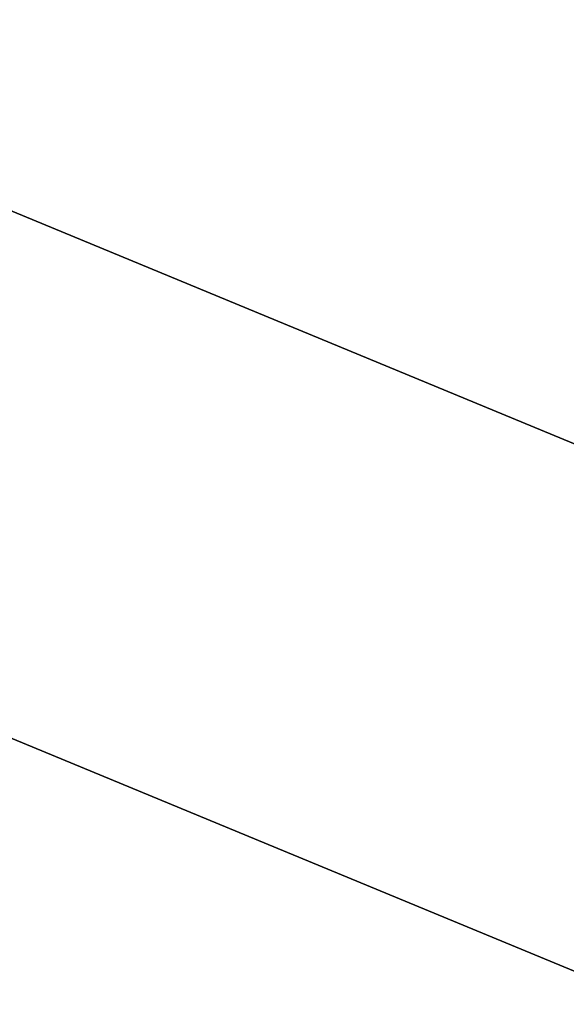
# Model space of a CAD drawing. Extents: x -3378 to 3007, y -425 to 173.
# Tile 240 of 256: x 346.86 to 348.55, y 19.91 to 22.94. Entities that reach past the tile are written whole.
import ezdxf

# ---------------------------------------------------------------- set-up
doc = ezdxf.new("R2010")
doc.units = 0
doc.layers.add('PREDEFINITO', color=7, linetype='CONTINUOUS')

msp = doc.modelspace()

# ---------------------------------------------------------------- linework, layer by layer
at = {"layer": 'PREDEFINITO'}
for p, q in [((321.5761, 32.8145, 1255), (349.2925, 21.334, 1255)), ((321.5761, 32.8145, 3155), (349.2925, 21.334, 3155)), ((349.2925, 21.334, 2286.5), (335.3185, 27.1222, 2286.5)), ((349.2925, 21.334, 2283.5), (335.3185, 27.1222, 2283.5)), ((335.3185, 27.1222, 2062.9585), (349.2925, 21.334, 2062.9585)), ((335.3185, 27.1222, 2059.9585), (349.2925, 21.334, 2059.9585)), ((335.3185, 27.1222, 1839.4169), (349.2925, 21.334, 1839.4169)), ((335.3185, 27.1222, 1836.4169), (349.2925, 21.334, 1836.4169)), ((335.3185, 27.1222, 1612.8754), (349.2925, 21.334, 1612.8754)), ((335.3185, 27.1222, 1615.8754), (349.2925, 21.334, 1615.8754)), ((349.2925, 21.334, 1389.3339), (335.3185, 27.1222, 1389.3339)), ((349.2925, 21.334, 1392.3339), (335.3185, 27.1222, 1392.3339)), ((348.649, 19.977, 2285), (334.7444, 25.7364, 2285)), ((348.649, 19.977, 1390.8339), (334.7444, 25.7364, 1390.8339)), ((334.7444, 25.7364, 2061.4585), (348.649, 19.977, 2061.4585)), ((334.7444, 25.7364, 1837.9169), (348.649, 19.977, 1837.9169)), ((334.7444, 25.7364, 1614.3754), (348.649, 19.977, 1614.3754)), ((349.2925, 21.334, 1255), (338.6679, 25.7349, 1255)), ((349.2925, 21.334, 3155), (338.6679, 25.7349, 3155)), ((349.2925, 21.334, 1235), (345.597, 22.8647, 1235)), ((349.2925, 21.334, 3175), (345.597, 22.8647, 3175))]:
    msp.add_line(p, q, dxfattribs=at)
at = {"layer": 'PREDEFINITO', "extrusion": (-1.98052e-14, -8.20358e-15, -1)}
for centre in [(-335.4343, 27.0743, -1255), (-335.4343, 27.0743, -1235), (-335.4343, 27.0743, -1245)]:
    msp.add_circle(centre, 15, dxfattribs=at)
at = {"layer": 'PREDEFINITO'}
for centre in [(335.4343, 27.0743, 1255), (335.4343, 27.0743, 3155), (335.4343, 27.0743, 2205)]:
    msp.add_circle(centre, 15, dxfattribs=at)
at = {"layer": 'PREDEFINITO', "extrusion": (1.98052e-14, 8.20358e-15, -1)}
for centre in [(-335.4343, 27.0743, -3155), (-335.4343, 27.0743, -3175), (-335.4343, 27.0743, -3165)]:
    msp.add_circle(centre, 15, dxfattribs=at)

doc.saveas('drawing.dxf')
